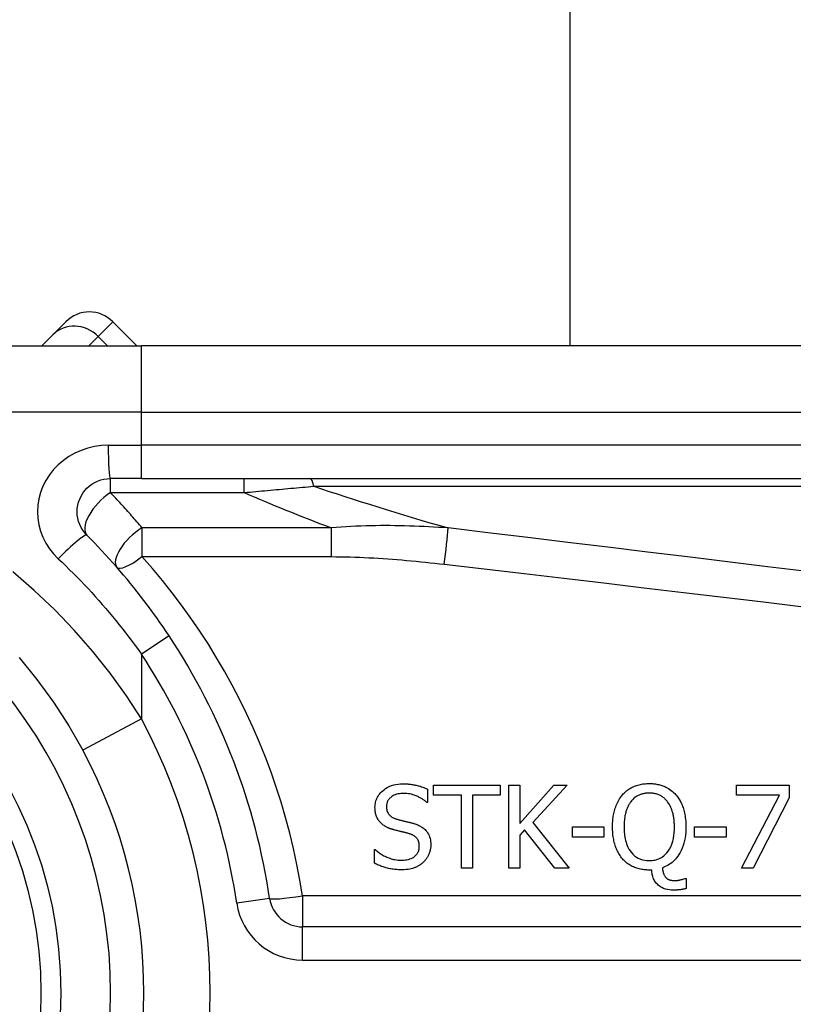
# Model space of a CAD drawing. Header units: inches. Extents: x 6 to 216, y 11 to 118.
# Tile 150 of 212: x 40.275 to 40.733, y 75.522 to 76.106. Entities that reach past the tile are written whole.
import ezdxf

# ---------------------------------------------------------------- set-up
doc = ezdxf.new("R2010")
doc.units = ezdxf.units.IN
doc.header["$MEASUREMENT"] = 0
doc.layers.add('Visible Edges(ANSI)', color=7, linetype='Continuous', lineweight=25)
doc.layers.add('Visible Tangent Edges(ANSI)', color=7, linetype='Continuous', lineweight=25)

msp = doc.modelspace()

# ---------------------------------------------------------------- linework, layer by layer
at = {"layer": 'Visible Edges(ANSI)'}
for p, q in [((40.60106, 75.91259), (40.60106, 78.96033)), ((40.29429, 75.91901), (40.3021, 75.92683)), ((40.34418, 75.91259), (40.32994, 75.92683)), ((40.29429, 75.91901), (40.28786, 75.91259)), ((40.10963, 75.91259), (40.34689, 75.91259)), ((40.99595, 75.91259), (40.34689, 75.91259)), ((40.34689, 75.83385), (40.32846, 75.83385)), ((40.34689, 75.83385), (40.99595, 75.83385)), ((40.52014, 75.65198), (40.5597, 75.65198)), ((40.52014, 75.64616), (40.52014, 75.65198)), ((40.5597, 75.65198), (40.5597, 75.64616)), ((40.56469, 75.60277), (40.56469, 75.65198)), ((40.56469, 75.65198), (40.57123, 75.65198)), ((40.57123, 75.65198), (40.57123, 75.62937)), ((40.57123, 75.62937), (40.59141, 75.65198)), ((40.59938, 75.65198), (40.579, 75.63)), ((40.59141, 75.65198), (40.59938, 75.65198)), ((40.6998, 75.6462), (40.6998, 75.65198)), ((40.6998, 75.65198), (40.73103, 75.65198)), ((40.73103, 75.65198), (40.73103, 75.6446)), ((40.51659, 75.64966), (40.51659, 75.64185)), ((40.53665, 75.64616), (40.52014, 75.64616)), ((40.53665, 75.60277), (40.53665, 75.64616)), ((40.5597, 75.64616), (40.54319, 75.64616)), ((40.54319, 75.64616), (40.54319, 75.60277)), ((40.72521, 75.6462), (40.6998, 75.6462)), ((40.70271, 75.60277), (40.72521, 75.6462)), ((40.51659, 75.64185), (40.51611, 75.64185)), ((40.73103, 75.6446), (40.70973, 75.60277)), ((40.579, 75.63), (40.60058, 75.60277)), ((40.5741, 75.62566), (40.57123, 75.62243)), ((40.57123, 75.62243), (40.57123, 75.60277)), ((40.59208, 75.60277), (40.5741, 75.62566)), ((40.60249, 75.62131), (40.60249, 75.62729)), ((40.60249, 75.62729), (40.62112, 75.62729)), ((40.62112, 75.62729), (40.62112, 75.62131)), ((40.67496, 75.62131), (40.67496, 75.62729)), ((40.67496, 75.62729), (40.69358, 75.62729)), ((40.69358, 75.62729), (40.69358, 75.62131)), ((40.62112, 75.62131), (40.60249, 75.62131)), ((40.69358, 75.62131), (40.67496, 75.62131)), ((40.48504, 75.61393), (40.48552, 75.61393)), ((40.48504, 75.60572), (40.48504, 75.61393)), ((40.54319, 75.60277), (40.53665, 75.60277)), ((40.57123, 75.60277), (40.56469, 75.60277)), ((40.60058, 75.60277), (40.59208, 75.60277)), ((40.64951, 75.60173), (40.648, 75.60173)), ((40.70973, 75.60277), (40.70271, 75.60277)), ((40.66905, 75.59666), (40.66993, 75.59666)), ((40.66993, 75.59666), (40.66993, 75.59072)), ((41.09438, 75.56809), (40.4424, 75.56809))]:
    msp.add_line(p, q, dxfattribs=at)
at = {"layer": 'Visible Edges(ANSI)', "flags": 128}
for points in [[(40.31455, 75.80024), (40.31326, 75.80166), (40.31212, 75.80321), (40.31114, 75.80487), (40.31031, 75.80661), (40.30966, 75.80843), (40.30918, 75.81031), (40.30888, 75.81222), (40.30878, 75.81415), (40.30887, 75.81608), (40.30916, 75.81799), (40.30964, 75.81987), (40.3103, 75.82169), (40.31113, 75.82345), (40.31212, 75.82511), (40.31326, 75.82666), (40.31455, 75.82809), (40.31597, 75.82938), (40.31752, 75.83052), (40.31917, 75.83152), (40.32092, 75.83234), (40.32274, 75.833), (40.32462, 75.83347), (40.32653, 75.83375), (40.32846, 75.83385)], [(40.36331, 75.74058), (40.36152, 75.74325), (40.35971, 75.74591), (40.35788, 75.74856), (40.35602, 75.75119), (40.35415, 75.75381), (40.35225, 75.75641), (40.35032, 75.75899), (40.34838, 75.76156), (40.34641, 75.76412), (40.34443, 75.76666), (40.34242, 75.76918), (40.34039, 75.77168), (40.33834, 75.77417), (40.33627, 75.77663), (40.33418, 75.77908), (40.33207, 75.78151), (40.32995, 75.78392), (40.3278, 75.78631), (40.32563, 75.78869), (40.32345, 75.79104), (40.32125, 75.79337), (40.31903, 75.79568), (40.3168, 75.79797), (40.31455, 75.80024)], [(40.2743, 75.7277), (40.28487, 75.71477), (40.29475, 75.70126), (40.30388, 75.68724), (40.31218, 75.67276)], [(40.4854, 75.63878), (40.48543, 75.63958), (40.48549, 75.64038), (40.4856, 75.64116), (40.48576, 75.64194), (40.48597, 75.64271), (40.48623, 75.64346), (40.48654, 75.64421), (40.4869, 75.64492), (40.4873, 75.64561), (40.48774, 75.64627), (40.48822, 75.64691), (40.48875, 75.64752), (40.48931, 75.64811), (40.48998, 75.64873), (40.49076, 75.64938), (40.49167, 75.65003), (40.49271, 75.65066), (40.49389, 75.65125), (40.49516, 75.65177), (40.49648, 75.65218), (40.49782, 75.65249), (40.49919, 75.6527), (40.50057, 75.65282), (40.50195, 75.65286)], [(40.50195, 75.65286), (40.50252, 75.65285), (40.50309, 75.65284), (40.50366, 75.65282), (40.50423, 75.65279), (40.50479, 75.65276), (40.50536, 75.65271), (40.50592, 75.65266), (40.50649, 75.65259), (40.50705, 75.65252), (40.50761, 75.65244), (40.50817, 75.65235), (40.50873, 75.65225), (40.50929, 75.65214), (40.50984, 75.65202), (40.51042, 75.65189), (40.51102, 75.65173), (40.51165, 75.65156), (40.5123, 75.65137), (40.51298, 75.65115), (40.51367, 75.65091), (40.51438, 75.65064), (40.51511, 75.65034), (40.51584, 75.65002), (40.51659, 75.64966)], [(40.63216, 75.64631), (40.63266, 75.64686), (40.63317, 75.64739), (40.6337, 75.64789), (40.63424, 75.64837), (40.63481, 75.64883), (40.63539, 75.64927), (40.63599, 75.64969), (40.63661, 75.65008), (40.63724, 75.65044), (40.6379, 75.65079), (40.63856, 75.65111), (40.63925, 75.6514), (40.63994, 75.65167), (40.64064, 75.65192), (40.64135, 75.65213), (40.64207, 75.65232), (40.6428, 75.65249), (40.64353, 75.65264), (40.64427, 75.65276), (40.64501, 75.65285), (40.64575, 75.65292), (40.6465, 75.65297), (40.64725, 75.653), (40.648, 75.65301)], [(40.648, 75.65301), (40.64863, 75.65301), (40.64927, 75.65299), (40.6499, 75.65295), (40.65053, 75.6529), (40.65116, 75.65283), (40.65178, 75.65275), (40.65241, 75.65264), (40.65302, 75.65253), (40.65364, 75.65239), (40.65425, 75.65224), (40.65485, 75.65206), (40.65546, 75.65187), (40.65605, 75.65166), (40.65664, 75.65143), (40.65726, 75.65117), (40.65794, 75.65085), (40.65866, 75.65047), (40.65943, 75.65004), (40.66021, 75.64953), (40.66101, 75.64897), (40.66178, 75.64836), (40.66251, 75.64772), (40.66321, 75.64703), (40.66387, 75.64631)], [(40.50239, 75.64719), (40.50154, 75.64717), (40.50069, 75.64711), (40.49984, 75.647), (40.499, 75.64684), (40.49818, 75.64663), (40.49737, 75.64635), (40.49662, 75.64603), (40.49597, 75.64568), (40.4954, 75.64532), (40.49492, 75.64497), (40.49451, 75.64463), (40.49417, 75.64431), (40.49387, 75.64398), (40.49359, 75.64364), (40.49333, 75.64328), (40.49309, 75.6429), (40.49288, 75.6425), (40.4927, 75.64209), (40.49255, 75.64167), (40.49243, 75.64124), (40.49234, 75.6408), (40.49227, 75.64035), (40.49224, 75.63991), (40.49222, 75.63946)], [(40.51611, 75.64185), (40.51575, 75.64217), (40.51538, 75.64248), (40.515, 75.64278), (40.51461, 75.64307), (40.51421, 75.64335), (40.5138, 75.64362), (40.51339, 75.64389), (40.51297, 75.64414), (40.51255, 75.64438), (40.51212, 75.64462), (40.51169, 75.64484), (40.51125, 75.64506), (40.51081, 75.64527), (40.51037, 75.64547), (40.50987, 75.64569), (40.50929, 75.64592), (40.50862, 75.64617), (40.50787, 75.64641), (40.50703, 75.64663), (40.50613, 75.64683), (40.5052, 75.64699), (40.50427, 75.6471), (40.50333, 75.64717), (40.50239, 75.64719)], [(40.62626, 75.62733), (40.62627, 75.62813), (40.62629, 75.62893), (40.62632, 75.62974), (40.62637, 75.63054), (40.62644, 75.63134), (40.62652, 75.63215), (40.62661, 75.63295), (40.62673, 75.63375), (40.62687, 75.63454), (40.62702, 75.63533), (40.6272, 75.63612), (40.62739, 75.63689), (40.62761, 75.63766), (40.62785, 75.63842), (40.62812, 75.63919), (40.62842, 75.63998), (40.62875, 75.64077), (40.62912, 75.64157), (40.62952, 75.64237), (40.62997, 75.64318), (40.63045, 75.64398), (40.63098, 75.64477), (40.63155, 75.64555), (40.63216, 75.64631)], [(40.64804, 75.64735), (40.64759, 75.64735), (40.64715, 75.64733), (40.64671, 75.64731), (40.64627, 75.64727), (40.64583, 75.64722), (40.64539, 75.64716), (40.64496, 75.64709), (40.64453, 75.64701), (40.6441, 75.64691), (40.64367, 75.6468), (40.64325, 75.64667), (40.64283, 75.64653), (40.64242, 75.64638), (40.642, 75.6462), (40.64155, 75.64599), (40.64107, 75.64574), (40.64057, 75.64544), (40.64005, 75.6451), (40.63952, 75.6447), (40.63898, 75.64426), (40.63848, 75.64379), (40.638, 75.6433), (40.63754, 75.64278), (40.63711, 75.64225)], [(40.65892, 75.64225), (40.6586, 75.64265), (40.65826, 75.64305), (40.65791, 75.64343), (40.65755, 75.64379), (40.65717, 75.64414), (40.65678, 75.64447), (40.65637, 75.64479), (40.65595, 75.64509), (40.65552, 75.64537), (40.65507, 75.64564), (40.65461, 75.64589), (40.65414, 75.64611), (40.65366, 75.64632), (40.65317, 75.64651), (40.65267, 75.64667), (40.65217, 75.64682), (40.65166, 75.64695), (40.65115, 75.64706), (40.65064, 75.64715), (40.65012, 75.64723), (40.6496, 75.64728), (40.64908, 75.64732), (40.64856, 75.64734), (40.64804, 75.64735)], [(40.66387, 75.64631), (40.66433, 75.64576), (40.66477, 75.64519), (40.66519, 75.6446), (40.66558, 75.644), (40.66596, 75.64339), (40.66631, 75.64277), (40.66664, 75.64213), (40.66696, 75.64149), (40.66726, 75.64083), (40.66753, 75.64016), (40.66779, 75.63949), (40.66805, 75.63879), (40.66829, 75.63806), (40.66851, 75.63729), (40.66873, 75.63648), (40.66893, 75.63563), (40.66911, 75.63475), (40.66928, 75.63382), (40.66942, 75.63286), (40.66954, 75.63184), (40.66964, 75.63079), (40.66971, 75.62968), (40.66976, 75.62853), (40.66977, 75.62733)], [(40.49222, 75.63946), (40.49224, 75.63886), (40.49229, 75.63826), (40.49238, 75.63768), (40.49251, 75.63709), (40.49268, 75.63653), (40.4929, 75.63598), (40.49315, 75.6355), (40.49342, 75.63507), (40.4937, 75.6347), (40.49398, 75.63438), (40.49425, 75.6341), (40.49453, 75.63385), (40.49483, 75.6336), (40.49514, 75.63337), (40.49545, 75.63316), (40.49578, 75.63296), (40.49612, 75.63277), (40.49646, 75.63259), (40.49681, 75.63243), (40.49717, 75.63228), (40.49753, 75.63215), (40.4979, 75.63202), (40.49827, 75.6319), (40.49864, 75.6318)], [(40.63711, 75.64225), (40.63681, 75.64184), (40.63652, 75.64143), (40.63625, 75.64101), (40.63599, 75.64058), (40.63575, 75.64014), (40.63552, 75.63969), (40.6353, 75.63924), (40.6351, 75.63878), (40.63491, 75.63831), (40.63473, 75.63784), (40.63456, 75.63737), (40.6344, 75.63688), (40.63424, 75.63635), (40.63408, 75.63578), (40.63392, 75.63516), (40.63377, 75.6345), (40.63363, 75.63379), (40.6335, 75.63302), (40.63338, 75.63221), (40.63328, 75.63135), (40.6332, 75.63043), (40.63313, 75.62945), (40.63309, 75.62842), (40.63308, 75.62733)], [(40.66295, 75.62733), (40.66295, 75.62788), (40.66294, 75.62843), (40.66292, 75.62899), (40.6629, 75.62954), (40.66286, 75.6301), (40.66282, 75.63065), (40.66277, 75.63121), (40.66271, 75.63176), (40.66264, 75.63232), (40.66256, 75.63287), (40.66247, 75.63342), (40.66237, 75.63396), (40.66226, 75.63451), (40.66214, 75.63504), (40.66201, 75.63558), (40.66187, 75.63611), (40.66169, 75.63671), (40.66147, 75.63738), (40.6612, 75.63812), (40.66087, 75.63891), (40.66049, 75.63973), (40.66004, 75.64057), (40.65952, 75.64142), (40.65892, 75.64225)], [(40.48859, 75.62988), (40.48839, 75.63011), (40.4882, 75.63033), (40.48801, 75.63057), (40.48783, 75.6308), (40.48766, 75.63104), (40.48749, 75.63128), (40.48733, 75.63153), (40.48717, 75.63178), (40.48702, 75.63204), (40.48688, 75.6323), (40.48675, 75.63256), (40.48662, 75.63283), (40.48649, 75.6331), (40.48638, 75.63337), (40.48626, 75.63365), (40.48615, 75.63396), (40.48603, 75.63433), (40.4859, 75.63476), (40.48577, 75.63525), (40.48566, 75.63582), (40.48556, 75.63645), (40.48548, 75.63715), (40.48542, 75.63793), (40.4854, 75.63878)], [(40.49673, 75.62554), (40.49644, 75.62562), (40.49615, 75.6257), (40.49587, 75.62578), (40.49558, 75.62587), (40.49529, 75.62596), (40.49501, 75.62605), (40.49473, 75.62615), (40.49444, 75.62625), (40.49416, 75.62636), (40.49388, 75.62646), (40.49361, 75.62658), (40.49333, 75.62669), (40.49305, 75.62681), (40.49278, 75.62693), (40.49251, 75.62706), (40.49224, 75.62719), (40.49196, 75.62734), (40.49161, 75.62753), (40.4912, 75.62777), (40.49074, 75.62806), (40.49024, 75.62842), (40.48971, 75.62884), (40.48916, 75.62932), (40.48859, 75.62988)], [(40.49864, 75.6318), (40.4991, 75.63168), (40.49955, 75.63156), (40.50001, 75.63144), (40.50045, 75.63133), (40.5009, 75.63121), (40.50134, 75.6311), (40.50178, 75.631), (40.50221, 75.63089), (40.50265, 75.63078), (40.50308, 75.63068), (40.5035, 75.63058), (40.50393, 75.63047), (40.50435, 75.63037), (40.50476, 75.63027), (40.50517, 75.63017), (40.50558, 75.63006), (40.50599, 75.62996), (40.50639, 75.62986), (40.50679, 75.62975), (40.50719, 75.62965), (40.50758, 75.62954), (40.50797, 75.62943), (40.50835, 75.62932), (40.50873, 75.62921)], [(40.50873, 75.62921), (40.50926, 75.62904), (40.50978, 75.62886), (40.5103, 75.62866), (40.51082, 75.62845), (40.51133, 75.62823), (40.51183, 75.62798), (40.51232, 75.62773), (40.5128, 75.62745), (40.51327, 75.62716), (40.51373, 75.62685), (40.51417, 75.62652), (40.51462, 75.62615), (40.5151, 75.62571), (40.5156, 75.62518), (40.51611, 75.62458), (40.5166, 75.62388), (40.51706, 75.6231), (40.51746, 75.62226), (40.5178, 75.62139), (40.51806, 75.6205), (40.51826, 75.61959), (40.5184, 75.61867), (40.51848, 75.61774), (40.5185, 75.6168)], [(40.50562, 75.6233), (40.50525, 75.62341), (40.50491, 75.6235), (40.50458, 75.62359), (40.50427, 75.62367), (40.50397, 75.62375), (40.50368, 75.62383), (40.50339, 75.6239), (40.50311, 75.62397), (40.50283, 75.62404), (40.50255, 75.62411), (40.50227, 75.62418), (40.50197, 75.62425), (40.50167, 75.62432), (40.50135, 75.6244), (40.50101, 75.62448), (40.50066, 75.62457), (40.50028, 75.62466), (40.49987, 75.62476), (40.49944, 75.62486), (40.49897, 75.62498), (40.49847, 75.6251), (40.49793, 75.62523), (40.49735, 75.62538), (40.49673, 75.62554)], [(40.51168, 75.61577), (40.51167, 75.61638), (40.51162, 75.617), (40.51152, 75.61761), (40.51139, 75.61821), (40.5112, 75.6188), (40.51097, 75.61936), (40.51071, 75.61985), (40.51044, 75.62027), (40.51017, 75.62063), (40.5099, 75.62093), (40.50965, 75.62118), (40.50939, 75.62141), (40.50912, 75.62164), (40.50884, 75.62184), (40.50854, 75.62204), (40.50824, 75.62222), (40.50793, 75.62239), (40.50762, 75.62255), (40.50729, 75.6227), (40.50697, 75.62284), (40.50663, 75.62297), (40.5063, 75.62309), (40.50596, 75.6232), (40.50562, 75.6233)], [(40.63212, 75.60843), (40.63163, 75.60902), (40.63116, 75.60964), (40.63072, 75.61027), (40.6303, 75.61091), (40.6299, 75.61157), (40.62953, 75.61224), (40.62918, 75.61293), (40.62886, 75.61363), (40.62855, 75.61434), (40.62827, 75.61506), (40.62801, 75.61579), (40.62776, 75.61655), (40.62753, 75.61732), (40.62731, 75.61812), (40.62712, 75.61893), (40.62694, 75.61977), (40.62679, 75.62063), (40.62665, 75.62152), (40.62653, 75.62242), (40.62644, 75.62336), (40.62636, 75.62431), (40.62631, 75.62529), (40.62627, 75.6263), (40.62626, 75.62733)], [(40.63308, 75.62733), (40.63309, 75.62631), (40.63313, 75.62529), (40.63319, 75.62426), (40.63328, 75.62323), (40.63341, 75.6222), (40.63357, 75.62118), (40.63376, 75.62016), (40.634, 75.61916), (40.63427, 75.61817), (40.63459, 75.6172), (40.63497, 75.61623), (40.63543, 75.61522), (40.63599, 75.61419), (40.63665, 75.61315), (40.63743, 75.61213), (40.63833, 75.61114), (40.63932, 75.61025), (40.64038, 75.60946), (40.64153, 75.60879), (40.64276, 75.60824), (40.64403, 75.60782), (40.64535, 75.60753), (40.64669, 75.60736), (40.64804, 75.60731)], [(40.64804, 75.60731), (40.64888, 75.60733), (40.64971, 75.60739), (40.65054, 75.6075), (40.65136, 75.60765), (40.65217, 75.60786), (40.65297, 75.60811), (40.65375, 75.60842), (40.6545, 75.60877), (40.65523, 75.60918), (40.65592, 75.60963), (40.65659, 75.61012), (40.65722, 75.61066), (40.65784, 75.61125), (40.65852, 75.612), (40.65926, 75.61294), (40.66002, 75.61411), (40.66076, 75.61552), (40.66142, 75.61711), (40.66194, 75.61876), (40.66233, 75.62044), (40.66262, 75.62215), (40.66281, 75.62387), (40.66292, 75.6256), (40.66295, 75.62733)], [(40.66977, 75.62733), (40.66974, 75.62573), (40.66966, 75.62412), (40.66951, 75.62251), (40.66929, 75.62091), (40.669, 75.61932), (40.66863, 75.61775), (40.66816, 75.61621), (40.66761, 75.61471), (40.667, 75.61331), (40.66634, 75.61205), (40.66566, 75.61091), (40.66496, 75.60989), (40.66427, 75.60899), (40.66359, 75.6082), (40.66293, 75.60751), (40.66225, 75.60687), (40.66154, 75.60626), (40.6608, 75.60569), (40.66003, 75.60516), (40.65923, 75.60466), (40.6584, 75.60421), (40.65756, 75.60381), (40.6567, 75.60345), (40.65581, 75.60312)], [(40.50072, 75.60755), (40.50161, 75.60757), (40.50251, 75.60762), (40.50342, 75.60771), (40.50431, 75.60785), (40.5052, 75.60804), (40.50605, 75.60829), (40.50686, 75.60859), (40.50755, 75.60892), (40.50815, 75.60926), (40.50867, 75.60961), (40.5091, 75.60996), (40.50948, 75.61031), (40.50983, 75.61067), (40.51015, 75.61105), (40.51045, 75.61146), (40.51071, 75.61188), (40.51095, 75.61233), (40.51115, 75.61279), (40.51132, 75.61327), (40.51146, 75.61376), (40.51156, 75.61425), (40.51163, 75.61475), (40.51167, 75.61526), (40.51168, 75.61577)], [(40.5185, 75.6168), (40.5185, 75.61631), (40.51847, 75.61583), (40.51843, 75.61534), (40.51837, 75.61486), (40.5183, 75.61438), (40.51821, 75.61391), (40.5181, 75.61343), (40.51798, 75.61297), (40.51784, 75.6125), (40.51769, 75.61204), (40.51752, 75.61158), (40.51734, 75.61112), (40.51714, 75.61067), (40.51693, 75.61023), (40.51671, 75.6098), (40.51647, 75.60938), (40.51621, 75.60896), (40.51594, 75.60856), (40.51566, 75.60816), (40.51536, 75.60778), (40.51505, 75.6074), (40.51473, 75.60704), (40.51439, 75.60669), (40.51404, 75.60635)], [(40.48552, 75.61393), (40.48599, 75.6135), (40.48648, 75.61308), (40.48697, 75.61268), (40.48746, 75.61229), (40.48797, 75.61192), (40.48849, 75.61156), (40.48902, 75.61121), (40.48955, 75.61088), (40.4901, 75.61056), (40.49065, 75.61025), (40.49121, 75.60996), (40.49179, 75.60969), (40.49237, 75.60943), (40.49296, 75.60918), (40.49358, 75.60893), (40.49425, 75.6087), (40.49495, 75.60847), (40.49568, 75.60825), (40.49645, 75.60806), (40.49725, 75.60789), (40.49808, 75.60775), (40.49894, 75.60764), (40.49982, 75.60757), (40.50072, 75.60755)], [(40.5012, 75.60189), (40.5005, 75.60189), (40.49981, 75.60191), (40.4991, 75.60193), (40.49839, 75.60197), (40.49768, 75.60202), (40.49697, 75.60209), (40.49626, 75.60217), (40.49556, 75.60226), (40.49485, 75.60237), (40.49416, 75.6025), (40.49347, 75.60265), (40.49279, 75.60281), (40.49212, 75.603), (40.49146, 75.6032), (40.49081, 75.60341), (40.49015, 75.60363), (40.4895, 75.60386), (40.48885, 75.60409), (40.48821, 75.60434), (40.48757, 75.6046), (40.48693, 75.60486), (40.4863, 75.60514), (40.48567, 75.60542), (40.48504, 75.60572)], [(40.51404, 75.60635), (40.51374, 75.60609), (40.51343, 75.60583), (40.51312, 75.60558), (40.51281, 75.60533), (40.51249, 75.6051), (40.51217, 75.60487), (40.51184, 75.60465), (40.5115, 75.60444), (40.51116, 75.60423), (40.51082, 75.60404), (40.51047, 75.60385), (40.51012, 75.60367), (40.50976, 75.6035), (40.50939, 75.60333), (40.50902, 75.60318), (40.50865, 75.60303), (40.5082, 75.60286), (40.50763, 75.60268), (40.50694, 75.60249), (40.5061, 75.60231), (40.50511, 75.60214), (40.50397, 75.60201), (40.50267, 75.60192), (40.5012, 75.60189)], [(40.648, 75.60173), (40.64725, 75.60174), (40.64651, 75.60177), (40.64577, 75.60182), (40.64504, 75.60189), (40.6443, 75.60198), (40.64358, 75.60209), (40.64285, 75.60223), (40.64213, 75.60239), (40.64142, 75.60258), (40.64071, 75.60279), (40.64001, 75.60303), (40.63932, 75.60329), (40.63864, 75.60358), (40.63796, 75.6039), (40.6373, 75.60424), (40.63666, 75.60461), (40.63603, 75.60501), (40.63541, 75.60543), (40.63481, 75.60587), (40.63424, 75.60634), (40.63368, 75.60683), (40.63314, 75.60734), (40.63262, 75.60787), (40.63212, 75.60843)], [(40.66227, 75.5898), (40.66111, 75.58984), (40.65995, 75.58995), (40.6588, 75.59015), (40.65767, 75.59044), (40.65658, 75.59083), (40.65557, 75.5913), (40.6547, 75.59181), (40.65396, 75.59233), (40.65334, 75.59284), (40.65283, 75.59332), (40.65238, 75.5938), (40.65197, 75.59431), (40.65159, 75.59484), (40.65124, 75.5954), (40.65093, 75.59597), (40.65065, 75.59657), (40.6504, 75.59719), (40.65019, 75.59781), (40.65, 75.59845), (40.64985, 75.5991), (40.64973, 75.59975), (40.64963, 75.60041), (40.64956, 75.60107), (40.64951, 75.60173)], [(40.65581, 75.60312), (40.65583, 75.60292), (40.65585, 75.60271), (40.65588, 75.60251), (40.6559, 75.6023), (40.65593, 75.6021), (40.65596, 75.60189), (40.656, 75.60169), (40.65603, 75.60148), (40.65607, 75.60128), (40.65612, 75.60107), (40.65616, 75.60087), (40.65621, 75.60067), (40.65626, 75.60047), (40.65631, 75.60027), (40.65637, 75.60007), (40.65643, 75.59987), (40.6565, 75.59966), (40.65659, 75.5994), (40.65671, 75.59911), (40.65686, 75.59878), (40.65703, 75.59845), (40.65722, 75.59812), (40.65744, 75.5978), (40.65769, 75.5975)], [(40.65769, 75.5975), (40.65784, 75.59733), (40.658, 75.59717), (40.65817, 75.59701), (40.65834, 75.59687), (40.65852, 75.59673), (40.65871, 75.59659), (40.6589, 75.59647), (40.65909, 75.59635), (40.65929, 75.59624), (40.6595, 75.59614), (40.65971, 75.59604), (40.65993, 75.59596), (40.66017, 75.59588), (40.66041, 75.59581), (40.66067, 75.59575), (40.66094, 75.59569), (40.66124, 75.59564), (40.66153, 75.5956), (40.66184, 75.59557), (40.66214, 75.59555), (40.66245, 75.59553), (40.66275, 75.59552), (40.66305, 75.59551), (40.66335, 75.59551)], [(40.66335, 75.59551), (40.66352, 75.59551), (40.66369, 75.59551), (40.66386, 75.59552), (40.66403, 75.59553), (40.6642, 75.59555), (40.66438, 75.59556), (40.66455, 75.59558), (40.66472, 75.5956), (40.6649, 75.59563), (40.66507, 75.59565), (40.66524, 75.59568), (40.66542, 75.59571), (40.66559, 75.59574), (40.66576, 75.59577), (40.66593, 75.59581), (40.66609, 75.59584), (40.66626, 75.59588), (40.66642, 75.59592), (40.66664, 75.59597), (40.66702, 75.59606), (40.66751, 75.59618), (40.66804, 75.59633), (40.66858, 75.59649), (40.66905, 75.59666)], [(40.66993, 75.59072), (40.66953, 75.59063), (40.66914, 75.59054), (40.66875, 75.59046), (40.66837, 75.59038), (40.66801, 75.59032), (40.66765, 75.59025), (40.6673, 75.5902), (40.66696, 75.59015), (40.66664, 75.5901), (40.66633, 75.59006), (40.66604, 75.59003), (40.66575, 75.58999), (40.66546, 75.58996), (40.66517, 75.58994), (40.66488, 75.58991), (40.66459, 75.58989), (40.6643, 75.58987), (40.66401, 75.58985), (40.66372, 75.58984), (40.66343, 75.58983), (40.66314, 75.58982), (40.66285, 75.58981), (40.66256, 75.58981), (40.66227, 75.5898)]]:
    msp.add_lwpolyline(points, dxfattribs=at)
at = {"layer": 'Visible Edges(ANSI)'}
msp.add_circle((40.0432, 75.52873), 0.25591, dxfattribs=at)
for centre, radius, start, end in [((40.31602, 75.91291), 0.01969, 45, 135), ((40.0432, 75.52873), 0.38386, 8.41327, 33.49631), ((40.0432, 75.52873), 0.30512, 331.83282, 28.16718), ((40.4424, 75.58777), 0.01969, 188.41327, 270)]:
    msp.add_arc(centre, radius, start, end, dxfattribs=at)
at = {"layer": 'Visible Tangent Edges(ANSI)'}
for p, q in [((40.32994, 75.92683), (40.32126, 75.91814)), ((40.3157, 75.91259), (40.32126, 75.91814)), ((40.32126, 75.91814), (40.32681, 75.91259)), ((40.34689, 75.87322), (40.34689, 75.91259)), ((40.34689, 75.87322), (40.07574, 75.87322)), ((40.34689, 75.87322), (40.99595, 75.87322)), ((40.34689, 75.85353), (40.34689, 75.87322)), ((40.32723, 75.85353), (40.34689, 75.85353)), ((40.34689, 75.83385), (40.34689, 75.85353)), ((40.99595, 75.85353), (40.34689, 75.85353)), ((40.32846, 75.82551), (40.32846, 75.83385)), ((40.40781, 75.82551), (40.40781, 75.83385)), ((40.44914, 75.82925), (40.99828, 75.82925)), ((40.32846, 75.82551), (40.40781, 75.82551)), ((40.45944, 75.80462), (40.34723, 75.80462)), ((40.34723, 75.80462), (40.34723, 75.78752)), ((40.45944, 75.80462), (40.45944, 75.78752)), ((40.34723, 75.78752), (40.45944, 75.78752)), ((40.36331, 75.74058), (40.34689, 75.72971)), ((40.34689, 75.72971), (40.34689, 75.69134)), ((40.34689, 75.69134), (40.31218, 75.67276)), ((40.42293, 75.58489), (40.40345, 75.58201)), ((41.09438, 75.58638), (40.4424, 75.58638)), ((40.4424, 75.58638), (40.4424, 75.56809)), ((40.4424, 75.5484), (40.4424, 75.56809)), ((40.4424, 75.5484), (41.09438, 75.5484))]:
    msp.add_line(p, q, dxfattribs=at)
at = {"layer": 'Visible Tangent Edges(ANSI)', "flags": 128}
for points in [[(40.32723, 75.85353), (40.32312, 75.85334), (40.31903, 75.85277), (40.31502, 75.85183), (40.31114, 75.85053), (40.30742, 75.84887), (40.30389, 75.84689), (40.30059, 75.84459), (40.29755, 75.84202), (40.29481, 75.83916), (40.29237, 75.83605), (40.29025, 75.83273), (40.28848, 75.82923), (40.28708, 75.82558), (40.28606, 75.82182), (40.28544, 75.81799), (40.28524, 75.81413), (40.28547, 75.81027), (40.2861, 75.80645), (40.28712, 75.8027), (40.28852, 75.79906), (40.29028, 75.79557), (40.29238, 75.79226), (40.29481, 75.78916), (40.29755, 75.78632)], [(40.40781, 75.82551), (40.40954, 75.82567), (40.41128, 75.82583), (40.41301, 75.82599), (40.41475, 75.82615), (40.41648, 75.82631), (40.41821, 75.82647), (40.41994, 75.82663), (40.42167, 75.82679), (40.4234, 75.82695), (40.42512, 75.82711), (40.42685, 75.82726), (40.42857, 75.82742), (40.4303, 75.82758), (40.43202, 75.82773), (40.43374, 75.82789), (40.43546, 75.82804), (40.43718, 75.8282), (40.43889, 75.82835), (40.44061, 75.8285), (40.44232, 75.82865), (40.44403, 75.8288), (40.44573, 75.82895), (40.44744, 75.8291), (40.44914, 75.82925)], [(40.34723, 75.80462), (40.34648, 75.80552), (40.34571, 75.80642), (40.34495, 75.80732), (40.34419, 75.80821), (40.34342, 75.8091), (40.34265, 75.80999), (40.34188, 75.81088), (40.3411, 75.81176), (40.34033, 75.81264), (40.33955, 75.81352), (40.33877, 75.81439), (40.33799, 75.81526), (40.33721, 75.81613), (40.33642, 75.817), (40.33563, 75.81786), (40.33485, 75.81872), (40.33405, 75.81958), (40.33326, 75.82043), (40.33247, 75.82129), (40.33167, 75.82213), (40.33087, 75.82298), (40.33007, 75.82383), (40.32927, 75.82467), (40.32846, 75.82551)], [(40.52874, 75.80453), (40.52589, 75.80472), (40.52304, 75.8049), (40.52019, 75.80507), (40.51733, 75.80522), (40.51447, 75.80536), (40.5116, 75.80548), (40.50874, 75.80559), (40.50587, 75.80569), (40.50299, 75.80576), (40.50011, 75.80583), (40.49723, 75.80587), (40.49435, 75.8059), (40.49146, 75.80591), (40.48857, 75.80591), (40.48567, 75.80588), (40.48277, 75.80584), (40.47987, 75.80577), (40.47696, 75.80568), (40.47405, 75.80557), (40.47114, 75.80543), (40.46822, 75.80527), (40.46529, 75.80508), (40.46237, 75.80486), (40.45944, 75.80462)], [(40.74175, 75.77867), (40.71809, 75.78158), (40.69442, 75.78448), (40.67075, 75.78737), (40.64709, 75.79025), (40.62342, 75.79312), (40.59975, 75.79599), (40.57608, 75.79884), (40.55241, 75.80169), (40.52874, 75.80453)], [(40.29755, 75.78632), (40.29983, 75.78416), (40.30209, 75.78199), (40.30433, 75.7798), (40.30656, 75.77759), (40.30877, 75.77536), (40.31096, 75.77311), (40.31313, 75.77084), (40.31528, 75.76855), (40.31742, 75.76624), (40.31953, 75.76392), (40.32163, 75.76158), (40.3237, 75.75922), (40.32575, 75.75685), (40.32778, 75.75446), (40.3298, 75.75205), (40.33178, 75.74962), (40.33375, 75.74719), (40.3357, 75.74473), (40.33762, 75.74226), (40.33952, 75.73978), (40.3414, 75.73728), (40.34325, 75.73477), (40.34508, 75.73225), (40.34689, 75.72971)], [(40.4424, 75.58638), (40.44086, 75.59577), (40.43908, 75.60512), (40.43708, 75.61441), (40.43485, 75.62363), (40.4324, 75.63279), (40.42973, 75.64188), (40.42684, 75.6509), (40.42374, 75.65983), (40.42042, 75.66867), (40.41689, 75.67741), (40.41315, 75.68606), (40.40921, 75.6946), (40.40507, 75.70303), (40.40073, 75.71134), (40.3962, 75.71954), (40.39148, 75.72762), (40.38657, 75.73558), (40.38148, 75.74341), (40.3762, 75.7511), (40.37075, 75.75867), (40.36512, 75.7661), (40.35933, 75.77338), (40.35336, 75.78053), (40.34723, 75.78752)], [(40.45944, 75.78752), (40.46224, 75.78751), (40.46504, 75.78748), (40.46784, 75.78743), (40.47063, 75.78736), (40.47343, 75.78727), (40.47623, 75.78717), (40.47903, 75.78704), (40.48182, 75.78691), (40.48462, 75.78675), (40.48741, 75.78659), (40.49021, 75.7864), (40.493, 75.78621), (40.49579, 75.786), (40.49858, 75.78579), (40.50137, 75.78556), (40.50416, 75.78531), (40.50694, 75.78506), (40.50973, 75.7848), (40.51251, 75.78452), (40.5153, 75.78424), (40.51808, 75.78395), (40.52086, 75.78365), (40.52364, 75.78333), (40.52642, 75.78301)], [(40.52642, 75.78301), (40.55009, 75.78025), (40.57376, 75.77748), (40.59743, 75.7747), (40.6211, 75.77191), (40.64476, 75.76911), (40.66843, 75.76631), (40.6921, 75.7635), (40.71576, 75.76067), (40.73943, 75.75784)], [(40.34689, 75.69134), (40.33801, 75.70505), (40.32837, 75.7184), (40.31803, 75.73135), (40.30704, 75.74388), (40.29546, 75.75594), (40.28334, 75.76749), (40.27073, 75.7785)]]:
    msp.add_lwpolyline(points, dxfattribs=at)
at = {"layer": 'Visible Tangent Edges(ANSI)'}
msp.add_circle((40.0432, 75.52873), 0.24409, dxfattribs=at)
for centre, radius, start, end in [((40.0432, 75.52873), 0.28543, 212.8812, 147.1188), ((40.0432, 75.52873), 0.36417, 8.41327, 33.49631), ((40.0432, 75.52873), 0.34449, 331.83282, 28.16718), ((40.4424, 75.58777), 0.03937, 188.41327, 270)]:
    msp.add_arc(centre, radius, start, end, dxfattribs=at)
for centre, major_axis, ratio, start_param, end_param in [((40.3082, 75.90509), (-0.01392, 0.01392), 0.937622, 4.712389, 6.283185), ((40.32846, 75.85353), (0, -0.01969), 0.062411, 4.712389, 6.283185), ((40.44682, 75.81416), (0, 0.01969), 0.183721, 5.58589, 6.283185), ((43.95875, 75.58909), (-3.67256, 0.33874), 0.074886, 0.305987, 0.372439), ((40.32846, 75.81416), (-0.01392, -0.01392), 0.446023, 4.292626, 6.283185), ((43.94946, 75.52873), (-3.67247, 0.40075), 0.088107, 0.277502, 0.326292), ((40.34723, 75.79408), (-0.01483, -0.01294), 0.431187, 4.352465, 6.283185), ((40.52642, 75.78944), (-0.00234, -0.01955), 0.041071, 1.240547, 2.457785), ((40.30063, 75.78632), (0.01392, 0.01392), 0.111497, 0, 1.681769), ((40.34723, 75.79408), (-0.01483, -0.01294), 0.257129, 0, 1.350045), ((40.4424, 75.58777), (-0.01947, -0.00288), 0.069894, 0, 1.560459)]:
    msp.add_ellipse(centre, major_axis=major_axis, ratio=ratio, start_param=start_param, end_param=end_param, dxfattribs=at)

doc.saveas('drawing.dxf')
